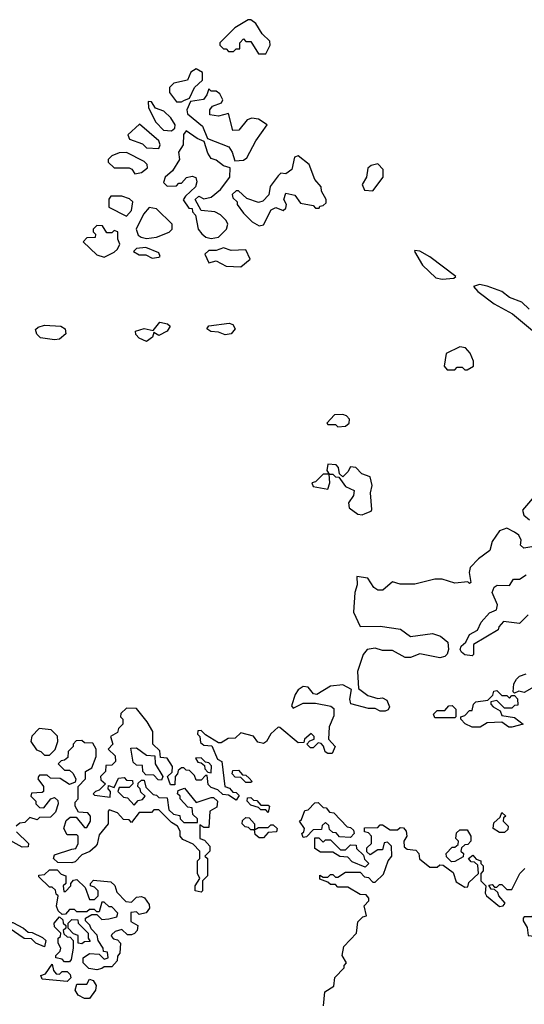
# Model space of a CAD drawing. Extents: x 2737310 to 2869991, y 870230 to 1012730.
# Tile 224 of 256: x 2790495 to 2792525, y 923649 to 927608. Entities that reach past the tile are written whole.
import ezdxf

# ---------------------------------------------------------------- set-up
doc = ezdxf.new("R2010")
doc.units = 0

msp = doc.modelspace()

# ---------------------------------------------------------------- linework, layer by layer
at = {"layer": '0CON02XD'}
for points in [[(2791485, 927470), (2791502.5, 927505), (2791501.7, 927521.7), (2791470.7, 927550.7), (2791445, 927592.5), (2791425, 927607.5), (2791413.3, 927606.7), (2791360, 927575), (2791300, 927515), (2791300, 927505), (2791315, 927490), (2791325, 927490), (2791335, 927480), (2791355, 927480), (2791365, 927490), (2791380, 927490), (2791380, 927515), (2791395, 927530), (2791405, 927520), (2791425, 927520), (2791455, 927470), (2791485, 927470)], [(2791145, 927276.7), (2791155, 927282.5), (2791177.5, 927292.5), (2791197.5, 927335), (2791230, 927365), (2791230, 927395), (2791205, 927410), (2791183.6, 927396.4), (2791170, 927365), (2791115, 927352.5), (2791097.5, 927335), (2791097.5, 927315), (2791125, 927277.5), (2791145, 927276.7)], [(2791360, 927040), (2791395, 927042.5), (2791408.3, 927051.7), (2791445, 927120), (2791490, 927185), (2791455, 927207.5), (2791428.3, 927211.7), (2791410, 927205), (2791377, 927163), (2791351.7, 927161.7), (2791335, 927230), (2791295, 927220), (2791260, 927225), (2791260, 927245), (2791270.7, 927259.3), (2791307, 927273), (2791312.5, 927285), (2791299.3, 927309.3), (2791285, 927320), (2791265, 927320), (2791255, 927330), (2791247.5, 927305), (2791233.6, 927286.4), (2791181.7, 927278.3), (2791166.7, 927245), (2791169.3, 927229.3), (2791230, 927180), (2791250, 927130), (2791336.4, 927096.4), (2791350, 927075), (2791360, 927040)], [(2791105, 927160), (2791118.3, 927171.7), (2791120, 927185), (2791103, 927213), (2791075, 927240), (2791041.7, 927251.7), (2791025, 927277.5), (2791011.7, 927278.3), (2791013, 927253), (2791042.5, 927195), (2791073.9, 927163.9), (2791105, 927160)], [(2791055, 927090), (2791060, 927105), (2791055, 927120), (2790977, 927187), (2790930, 927145), (2790937, 927127), (2790988.8, 927108.8), (2791005, 927092.5), (2791055, 927090)], [(2791265, 926727.5), (2791295, 926732.5), (2791326.7, 926765), (2791332.5, 926785), (2791325, 926800), (2791303, 926823), (2791280, 926835), (2791225, 926840), (2791200, 926885), (2791215, 926897.5), (2791235, 926887.5), (2791265, 926893.8), (2791302.5, 926925), (2791340, 926975), (2791341.7, 927011.7), (2791315, 927020), (2791285, 927043.3), (2791265, 927050), (2791251.2, 927071.2), (2791237.5, 927117.5), (2791209.3, 927129.3), (2791165, 927160), (2791153.8, 927146.2), (2791152.5, 927105), (2791133.3, 927075), (2791137.5, 927045), (2791110, 927000), (2791080, 926975), (2791073, 926953), (2791088.3, 926938.3), (2791125, 926940), (2791135, 926950), (2791145, 926950), (2791166.4, 926973.6), (2791188.8, 926978.8), (2791203, 926973), (2791207.5, 926955), (2791202.5, 926935), (2791161.7, 926898.3), (2791153, 926883), (2791175, 926850), (2791188.3, 926848.3), (2791190, 926835), (2791201.7, 926821.7), (2791213.3, 926765), (2791227, 926747), (2791243, 926733), (2791265, 926727.5)], [(2790958.3, 926988.3), (2790985, 926992.5), (2791008.3, 927011.7), (2791007.5, 927025), (2790995, 927037.5), (2790925, 927073.3), (2790895, 927072.5), (2790865, 927060), (2790850, 927045), (2790850, 927035), (2790875, 927012.5), (2790935, 927012.5), (2790946.4, 927006.4), (2790958.3, 926988.3)], [(2791458.3, 926778.3), (2791475, 926782.5), (2791507, 926843), (2791525, 926852.5), (2791555, 926840), (2791565, 926850), (2791567.5, 926865), (2791557.5, 926885), (2791565, 926910), (2791601.7, 926901.7), (2791625, 926870), (2791675, 926860), (2791685, 926850), (2791700, 926850), (2791701.7, 926858.3), (2791715, 926860), (2791728.3, 926871.7), (2791727.5, 926885), (2791708.3, 926918.3), (2791707.5, 926935), (2791682.5, 926965), (2791660, 927025), (2791615, 927060), (2791600, 927055), (2791590, 927005), (2791565, 926987.5), (2791545, 926990), (2791535, 926980), (2791503, 926937), (2791497, 926903), (2791472.5, 926877.5), (2791455, 926872.5), (2791408.3, 926888.3), (2791375, 926920), (2791365, 926920), (2791350, 926905), (2791351.7, 926891.7), (2791370, 926875), (2791370, 926865), (2791395, 926830), (2791430, 926795), (2791458.3, 926778.3)], [(2791915, 926920), (2791957.5, 926975), (2791957.5, 927005), (2791935, 927027.5), (2791908.3, 927021.7), (2791895, 927010), (2791890, 926975), (2791872.5, 926945), (2791881.7, 926921.7), (2791915, 926920)], [(2790925, 926817.5), (2790945, 926840), (2790950, 926875), (2790936.7, 926886.7), (2790905, 926897.5), (2790861.7, 926898.3), (2790853.6, 926886.4), (2790853.6, 926853.6), (2790925, 926817.5)], [(2791005, 926727.5), (2791045, 926733.3), (2791096.4, 926753.6), (2791107.5, 926765), (2791107.5, 926785), (2791045, 926847.5), (2791015, 926852.5), (2790993.3, 926825), (2790963.3, 926765), (2790971.7, 926741.7), (2790983.6, 926733.6), (2791005, 926727.5)], [(2790835, 926652.5), (2790875, 926672.5), (2790887.5, 926685), (2790897.5, 926705), (2790890, 926725), (2790890, 926755), (2790875, 926760), (2790865, 926750), (2790845, 926750), (2790828.3, 926778.3), (2790805, 926780), (2790790, 926765), (2790790, 926755), (2790800, 926745), (2790798.3, 926731.7), (2790765, 926730), (2790750, 926715), (2790805, 926662.5), (2790835, 926652.5)], [(2791028.3, 926648.3), (2791055, 926652.5), (2791060, 926655), (2791055, 926670), (2791001.7, 926691.7), (2790965, 926687.5), (2790952.5, 926675), (2790975, 926662.5), (2791001.7, 926661.7), (2791028.3, 926648.3)], [(2791385, 926613.8), (2791422.5, 926645), (2791405, 926682.5), (2791345, 926680), (2791315, 926690), (2791285, 926680), (2791255, 926680), (2791240, 926665), (2791255, 926630), (2791285, 926637.5), (2791325, 926616.7), (2791385, 926613.8)], [(2792195, 926563.8), (2792241.7, 926568.3), (2792250, 926575), (2792145, 926653.8), (2792105, 926676.7), (2792085, 926680), (2792082.5, 926675), (2792115, 926620), (2792169.3, 926569.3), (2792195, 926563.8)], [(2792545, 926443.8), (2792515, 926472), (2792465, 926490), (2792435, 926514), (2792375, 926536), (2792345, 926542.5), (2792320, 926535), (2792337.5, 926515), (2792403.3, 926465), (2792477.5, 926425), (2792558.3, 926358.3)], [(2791005, 926313.8), (2790975, 926326.7), (2790961.7, 926341.7), (2790960, 926355), (2790995, 926366), (2791031.7, 926358.3), (2791058.3, 926391.7), (2791090, 926385), (2791100, 926375), (2791087.5, 926355), (2791055, 926337.5), (2791035, 926350), (2791029.3, 926330.7), (2791005, 926313.8)], [(2791320.8, 926340.8), (2791295, 926351.2), (2791263.6, 926353.6), (2791247.5, 926365), (2791255, 926376.2), (2791337.6, 926387.6), (2791352.5, 926382.5), (2791361.2, 926365), (2791345, 926343.8), (2791320.8, 926340.8)], [(2790635, 926320), (2790578.3, 926328.3), (2790563, 926343), (2790558.3, 926361.7), (2790568.8, 926371.2), (2790595, 926379.2), (2790660, 926375), (2790677.5, 926365), (2790680, 926345), (2790655, 926322.5), (2790635, 926320)], [(2792295, 926200), (2792320, 926215), (2792320, 926235), (2792307, 926267), (2792288.3, 926288.3), (2792265, 926292.5), (2792210, 926265), (2792202.5, 926215), (2792215, 926200), (2792245, 926200), (2792255, 926210), (2792275, 926210), (2792285, 926200), (2792295, 926200)], [(2791775, 925970), (2791805, 925973.3), (2791820, 925985), (2791821.7, 926001.7), (2791810, 926015), (2791795, 926020), (2791761.7, 926018.3), (2791730, 925985), (2791735, 925980), (2791765, 925980), (2791775, 925970)], [(2791873, 925617), (2791885, 925622.5), (2791908.3, 925631.7), (2791911.7, 925638.3), (2791906.7, 925705), (2791912.5, 925735), (2791905, 925770), (2791871.7, 925781.7), (2791846.7, 925806.7), (2791825, 925810), (2791815, 925790), (2791795, 925770), (2791781.7, 925781.7), (2791777, 925807), (2791768.3, 925818.3), (2791735, 925820), (2791730, 925795), (2791740, 925780), (2791755, 925780), (2791765, 925770), (2791778.3, 925768.3), (2791805, 925730), (2791840, 925715), (2791837.5, 925695), (2791817.5, 925665), (2791820, 925645), (2791855, 925620), (2791873, 925617)], [(2791735, 925720), (2791742.5, 925745), (2791740, 925780), (2791715, 925780), (2791685, 925750), (2791670, 925745), (2791675, 925730), (2791735, 925720)], [(2792580.7, 925709.3), (2792517.5, 925635), (2792522.5, 925615), (2792546.4, 925596.4)], [(2792485, 925546.7), (2792455, 925562.5), (2792425, 925552.5), (2792395, 925510), (2792386.4, 925473.6), (2792340.7, 925439.3), (2792307.5, 925405), (2792302.5, 925385), (2792310, 925345), (2792305, 925340), (2792297.5, 925347.5), (2792245, 925342.5), (2792195, 925357.5), (2792165, 925357.5), (2792085, 925337.5), (2792025, 925337.5), (2791995, 925347.5), (2791955.9, 925314.1), (2791935, 925313.8), (2791920, 925325), (2791895, 925362.5), (2791851.7, 925368.3), (2791852.5, 925335), (2791842.5, 925305), (2791837.5, 925225), (2791865, 925167.5), (2791945, 925168.8), (2792026.4, 925156.4), (2792067, 925127), (2792155, 925140), (2792188.3, 925128.3), (2792217.5, 925105), (2792220, 925075), (2792213.9, 925056.1), (2792205, 925046.7), (2792185, 925041.2), (2792105, 925057.5), (2792067, 925043), (2792045, 925042.5), (2791995, 925071.2), (2791955, 925071.2), (2791925, 925080), (2791892.5, 925075), (2791876.7, 925055), (2791853.2, 924986.8), (2791858.3, 924918.3), (2791895, 924890), (2791935, 924878.8), (2791955, 924881.2), (2791971.7, 924871.7), (2791982.5, 924845), (2791976.7, 924833.3), (2791965, 924827.5), (2791945, 924827.5), (2791925, 924837.5), (2791898.3, 924838.3), (2791827.5, 924857.5), (2791822.5, 924875), (2791830, 924915), (2791795, 924933.3), (2791745, 924927.5), (2791690, 924895), (2791677, 924897), (2791655, 924923.3), (2791635, 924926.7), (2791615, 924912.5), (2791603.3, 924895), (2791588.3, 924848.3), (2791595, 924840), (2791635, 924860), (2791685, 924860), (2791747, 924847), (2791758.3, 924838.3), (2791758.3, 924808.3), (2791740, 924765), (2791737.5, 924715), (2791763.3, 924685), (2791752.5, 924657.5), (2791735, 924656.7), (2791723.6, 924663.6), (2791717, 924687), (2791707, 924697), (2791695, 924700), (2791675, 924680), (2791665, 924680), (2791650, 924695), (2791661.7, 924708.3), (2791680, 924715), (2791680, 924725), (2791667, 924737), (2791640, 924715), (2791638.3, 924701.7), (2791615, 924700), (2791541.7, 924761.7), (2791535, 924762.5), (2791505, 924736.7), (2791487.5, 924705), (2791475, 924696.7), (2791453.3, 924703.3), (2791435, 924727.5), (2791385, 924740), (2791361.7, 924718.3), (2791333, 924717), (2791305, 924700), (2791295, 924700), (2791241.7, 924731.7), (2791225, 924750), (2791211.7, 924748.3), (2791210, 924735), (2791220, 924725), (2791221.7, 924701.7), (2791235, 924690), (2791268.3, 924688.3), (2791290, 924635), (2791307.5, 924625), (2791320, 924525), (2791338.3, 924518.3), (2791351.7, 924501.7), (2791365, 924500), (2791378.3, 924488.3), (2791365, 924470), (2791335, 924490), (2791311.7, 924491.7), (2791291.7, 924511.7), (2791265, 924520), (2791253, 924533), (2791248.3, 924568.3), (2791241.7, 924568.3), (2791225, 924550), (2791205, 924550), (2791198.3, 924568.3), (2791178.3, 924588.3), (2791165, 924590), (2791155, 924600), (2791145, 924600), (2791131.7, 924588.3), (2791130, 924575), (2791120, 924565), (2791118.3, 924531.7), (2791101.7, 924531.7), (2791090, 924565), (2791108.3, 924581.7), (2791110, 924605), (2791088.3, 924638.3), (2791061.7, 924641.7), (2791058.3, 924668.3), (2791030, 924695), (2791030, 924745), (2791007.5, 924785), (2790965, 924837.5), (2790925, 924840), (2790901.7, 924818.3), (2790900, 924805), (2790910, 924795), (2790910, 924775), (2790891.7, 924758.3), (2790888.3, 924741.7), (2790860, 924725), (2790870, 924695), (2790850, 924675), (2790878.3, 924648.3), (2790880, 924625), (2790865, 924610), (2790841.7, 924608.3), (2790840, 924585), (2790820, 924565), (2790821.7, 924551.7), (2790840, 924535), (2790815, 924510), (2790800, 924505), (2790790, 924495), (2790795, 924490), (2790858.3, 924481.7), (2790860, 924505), (2790850, 924515), (2790851.7, 924528.3), (2790875, 924520), (2790891.7, 924558.3), (2790915, 924560), (2790925, 924550), (2790948.3, 924548.3), (2790950, 924535), (2790935, 924520), (2790895, 924520), (2790890, 924505), (2790911.7, 924481.7), (2790928.3, 924478.3), (2790955, 924450), (2790971.7, 924468.3), (2790988.3, 924471.7), (2791000, 924485), (2790981.7, 924501.7), (2790980, 924515), (2790970, 924525), (2790971.7, 924538.3), (2790985, 924550), (2790995, 924550), (2791001.7, 924521.7), (2791031.7, 924491.7), (2791045, 924490), (2791055, 924480), (2791088.3, 924478.3), (2791095, 924430), (2791113, 924413), (2791138.3, 924408.3), (2791140, 924395), (2791155, 924380), (2791210, 924380), (2791210, 924395), (2791191.7, 924411.7), (2791188.3, 924438.3), (2791171.7, 924441.7), (2791140, 924475), (2791140, 924485), (2791130, 924495), (2791131.7, 924508.3), (2791158.3, 924518.3), (2791205, 924460), (2791265, 924480), (2791275, 924480), (2791290, 924465), (2791288.3, 924441.7), (2791260, 924425), (2791255, 924360), (2791235, 924360), (2791220, 924370), (2791220, 924315), (2791238.3, 924308.3), (2791260, 924285), (2791260, 924265), (2791240, 924245), (2791250, 924235), (2791250, 924165), (2791230, 924145), (2791230, 924105), (2791225, 924100), (2791200, 924105), (2791200, 924125), (2791220, 924155), (2791210, 924175), (2791210, 924225), (2791220, 924235), (2791220, 924265), (2791193, 924293), (2791151.7, 924311.7), (2791140, 924325), (2791140, 924345), (2791130, 924365), (2791105, 924380), (2791055, 924430), (2791035, 924430), (2791025, 924420), (2790975, 924420), (2790945, 924380), (2790935, 924390), (2790911.7, 924391.7), (2790888.3, 924418.3), (2790855, 924430), (2790850, 924425), (2790850, 924375), (2790815, 924330), (2790807, 924293), (2790798.3, 924281.7), (2790777, 924263), (2790745, 924250), (2790718.3, 924221.7), (2790705, 924217.5), (2790648.3, 924218.3), (2790630, 924235), (2790635, 924250), (2790705, 924272.5), (2790720, 924275), (2790730, 924295), (2790730, 924325), (2790725, 924330), (2790685, 924330), (2790672.5, 924355), (2790681.7, 924388.3), (2790698.3, 924401.7), (2790721.7, 924401.7), (2790755, 924360), (2790765, 924360), (2790780, 924385), (2790780, 924405), (2790768.3, 924418.3), (2790731.7, 924421.7), (2790717.5, 924445), (2790718.3, 924461.7), (2790730, 924475), (2790730, 924525), (2790760, 924555), (2790760, 924585), (2790785, 924600), (2790802.5, 924645), (2790802.5, 924675), (2790788.3, 924698.3), (2790755, 924700), (2790745, 924710), (2790721.7, 924708.3), (2790710, 924695), (2790710, 924685), (2790690, 924665), (2790688.3, 924641.7), (2790675, 924630), (2790661.7, 924628.3), (2790650, 924615), (2790675, 924590), (2790695, 924590), (2790708.3, 924578.3), (2790720, 924555), (2790718.3, 924541.7), (2790695, 924532.5), (2790657, 924557), (2790618.3, 924558.3), (2790605, 924570), (2790575, 924570), (2790570, 924565), (2790567.5, 924555), (2790590, 924525), (2790590, 924505), (2790585, 924500), (2790541.7, 924498.3), (2790540, 924485), (2790560, 924465), (2790560, 924455), (2790575, 924440), (2790591.7, 924438.3), (2790620, 924475), (2790635, 924480), (2790648.3, 924468.3), (2790650, 924455), (2790638.3, 924421.7), (2790618.3, 924401.7), (2790575, 924400), (2790565, 924390), (2790535, 924400), (2790515, 924380), (2790495, 924377.5), (2790480, 924365)], [(2792555, 925487.5), (2792523, 925483), (2792510, 925495), (2792512.5, 925515), (2792502.5, 925535), (2792485, 925546.7)], [(2792540, 925215), (2792520, 925195), (2792505, 925180), (2792441.7, 925188.3), (2792423, 925167), (2792420, 925155), (2792320, 925095), (2792320, 925055), (2792315, 925050), (2792285, 925053.3), (2792272.5, 925065), (2792267.5, 925075), (2792271.2, 925088.8), (2792290, 925105), (2792304, 925136), (2792336.7, 925153.3), (2792351.2, 925185), (2792385, 925222.5), (2792412.5, 925235), (2792417.5, 925255), (2792396.2, 925305), (2792403.6, 925326.4), (2792416.4, 925333.6), (2792465, 925332.5), (2792481.7, 925358.3), (2792505, 925357.5), (2792532.5, 925375)], [(2792555, 924920), (2792525, 924902.5), (2792502.5, 924907.5), (2792485, 924900), (2792480, 924905), (2792483, 924937), (2792493.6, 924956.4), (2792505, 924967.5), (2792533, 924977)], [(2792475, 924762.5), (2792463, 924763), (2792435, 924782.5), (2792375, 924780), (2792347, 924763), (2792315, 924762.5), (2792287, 924777), (2792270, 924795), (2792270, 924805), (2792285, 924810), (2792305, 924830), (2792315, 924830), (2792320, 924855), (2792330, 924865), (2792378.3, 924871.7), (2792398.3, 924891.7), (2792401.7, 924908.3), (2792415, 924910), (2792435, 924890), (2792455, 924890), (2792465, 924880), (2792475, 924890), (2792485, 924890), (2792497, 924877), (2792498.3, 924851.7), (2792485, 924850), (2792475, 924840), (2792445, 924840), (2792415, 924870), (2792390, 924865), (2792390, 924855), (2792400, 924845), (2792428.3, 924828.3), (2792435, 924810), (2792485, 924802.5), (2792520, 924775), (2792475, 924762.5)], [(2792245, 924800), (2792165, 924800), (2792160, 924815), (2792175, 924830), (2792205, 924830), (2792221.7, 924848.3), (2792235, 924850), (2792250, 924835), (2792250, 924805), (2792245, 924800)], [(2790615, 924650), (2790637, 924673), (2790647.5, 924705), (2790647, 924727), (2790621.7, 924751.7), (2790573, 924757), (2790543, 924727), (2790540, 924705), (2790561.7, 924671.7), (2790580, 924665), (2790595, 924650), (2790615, 924650)], [(2791065, 924550), (2791051.7, 924551.7), (2791035, 924570), (2791001.7, 924571.7), (2790990, 924585), (2790988.3, 924608.3), (2790965, 924610), (2790951.7, 924621.7), (2790941.7, 924678.3), (2790965, 924680), (2791005, 924650), (2791038.3, 924648.3), (2791040, 924615), (2791070, 924565), (2791065, 924550)], [(2791265, 924580), (2791267, 924607), (2791255, 924620), (2791241.7, 924621.7), (2791225, 924640), (2791201.7, 924638.3), (2791211.7, 924621.7), (2791225, 924620), (2791238.3, 924608.3), (2791240, 924595), (2791251.7, 924581.7), (2791265, 924580)], [(2791425, 924540), (2791405, 924540), (2791385, 924560), (2791361.7, 924561.7), (2791350, 924575), (2791351.7, 924588.3), (2791375, 924590), (2791391.7, 924571.7), (2791405, 924570), (2791418.3, 924558.3), (2791430, 924545), (2791425, 924540)], [(2791495, 924420), (2791485, 924430), (2791465, 924430), (2791455, 924440), (2791425, 924450), (2791410, 924465), (2791411.7, 924478.3), (2791425, 924480), (2791435, 924470), (2791448.3, 924468.3), (2791465, 924450), (2791495, 924450), (2791500, 924445), (2791495, 924420)], [(2791825, 924320), (2791781.7, 924321.7), (2791768.3, 924338.3), (2791755, 924340), (2791741.7, 924351.7), (2791738.3, 924368.3), (2791725, 924380), (2791711.7, 924368.3), (2791708.3, 924351.7), (2791675, 924350), (2791648.3, 924321.7), (2791635, 924320), (2791630, 924335), (2791638.3, 924341.7), (2791640, 924355), (2791620, 924385), (2791628.3, 924391.7), (2791641.7, 924428.3), (2791655, 924430), (2791681.7, 924458.3), (2791695, 924460), (2791715, 924440), (2791728.3, 924438.3), (2791741.7, 924421.7), (2791758.3, 924418.3), (2791811.7, 924361.7), (2791825, 924360), (2791838.3, 924348.3), (2791840, 924335), (2791825, 924320)], [(2792445, 924340), (2792425, 924340), (2792400, 924355), (2792401.7, 924378.3), (2792428.3, 924401.7), (2792435, 924420), (2792450, 924405), (2792441.7, 924398.3), (2792440, 924385), (2792460, 924365), (2792458.3, 924351.7), (2792445, 924340)], [(2791475, 924317.5), (2791458.3, 924318.3), (2791441.7, 924331.7), (2791440, 924350), (2791425, 924350), (2791415, 924360), (2791401.7, 924361.7), (2791390, 924375), (2791391.7, 924388.3), (2791405, 924400), (2791418.3, 924398.3), (2791440, 924375), (2791440, 924350), (2791455, 924360), (2791495, 924360), (2791505, 924370), (2791515, 924370), (2791530, 924355), (2791528.3, 924341.7), (2791495, 924340), (2791475, 924317.5)], [(2791717, 923643), (2791721.7, 923698.3), (2791758.3, 923721.7), (2791763, 923757), (2791800, 923795), (2791800, 923805), (2791810, 923815), (2791792.5, 923845), (2791798.3, 923881.7), (2791850, 923935), (2791855, 923980), (2791875, 924000), (2791890, 924005), (2791880, 924045), (2791900, 924065), (2791900, 924075), (2791888.3, 924088.3), (2791865, 924090), (2791815, 924120), (2791775, 924120), (2791765, 924130), (2791745, 924130), (2791735, 924140), (2791701.7, 924151.7), (2791701.7, 924168.3), (2791715, 924160), (2791735, 924160), (2791745, 924170), (2791755, 924170), (2791765, 924160), (2791775, 924160), (2791805, 924180), (2791865, 924180), (2791881.7, 924161.7), (2791898.3, 924158.3), (2791915, 924140), (2791925, 924140), (2791958.3, 924171.7), (2791977.5, 924225), (2791992.5, 924245), (2791990, 924285), (2791975, 924300), (2791961.7, 924298.3), (2791955, 924270), (2791935, 924270), (2791905, 924250), (2791891.7, 924261.7), (2791891.7, 924278.3), (2791910, 924295), (2791910, 924325), (2791898.3, 924338.3), (2791881.7, 924341.7), (2791881.7, 924358.3), (2791935, 924360), (2791945, 924370), (2791955, 924370), (2791985, 924350), (2792015, 924350), (2792025, 924360), (2792038.3, 924358.3), (2792050, 924345), (2792052.5, 924325), (2792040, 924305), (2792041.7, 924281.7), (2792053, 924273), (2792088.3, 924268.3), (2792100, 924255), (2792103.6, 924233.6), (2792145, 924200), (2792175, 924200), (2792185, 924210), (2792198.3, 924208.3), (2792238.3, 924178.3), (2792250.7, 924140.7), (2792285, 924120), (2792298.3, 924121.7), (2792301.7, 924138.3), (2792340, 924175), (2792338.3, 924208.3), (2792325, 924220), (2792311.7, 924221.7), (2792300, 924235), (2792318.3, 924248.3), (2792331.7, 924231.7), (2792350, 924225), (2792350, 924215), (2792360, 924205), (2792360, 924185), (2792350, 924175), (2792350, 924145), (2792370, 924125), (2792367.5, 924095), (2792372.5, 924085), (2792425, 924042.5), (2792440, 924045), (2792447.5, 924055), (2792422.5, 924085), (2792418.3, 924098.3), (2792405, 924110), (2792391.7, 924111.7), (2792381.7, 924128.3), (2792395, 924130), (2792405, 924120), (2792415, 924120), (2792425, 924130), (2792435, 924130), (2792455, 924110), (2792475, 924110), (2792507.5, 924175), (2792527.5, 924195)], [(2790481.7, 924341.7), (2790530, 924295), (2790528.3, 924281.7), (2790505, 924280), (2790435, 924320)], [(2792231.7, 924221.7), (2792211.7, 924241.7), (2792210, 924255), (2792235, 924280), (2792245, 924280), (2792258.3, 924291.7), (2792260, 924305), (2792250, 924315), (2792251.7, 924338.3), (2792265, 924350), (2792295, 924350), (2792310, 924325), (2792310, 924305), (2792298.3, 924291.7), (2792285, 924290), (2792271.7, 924278.3), (2792270, 924265), (2792280, 924255), (2792278.3, 924241.7), (2792245, 924222.5), (2792231.7, 924221.7)], [(2791885, 924200), (2791831.7, 924221.7), (2791815, 924240), (2791783, 924243), (2791755, 924260), (2791705, 924260), (2791682.5, 924275), (2791681.7, 924318.3), (2791698.3, 924318.3), (2791715, 924300), (2791725, 924310), (2791745, 924310), (2791785, 924270), (2791805, 924270), (2791825, 924290), (2791848.3, 924288.3), (2791850, 924275), (2791878.3, 924248.3), (2791881.7, 924231.7), (2791900, 924215), (2791885, 924200)], [(2790805, 923787.5), (2790773, 923793), (2790750, 923815), (2790750, 923835), (2790775, 923852.5), (2790815, 923850), (2790835, 923830), (2790850, 923835), (2790848.3, 923858.3), (2790831.7, 923861.7), (2790830, 923875), (2790810, 923905), (2790807, 923927), (2790781.7, 923951.7), (2790777, 923967), (2790760, 923985), (2790760, 923995), (2790785, 924010), (2790805, 924010), (2790825, 923990), (2790853, 923993), (2790885, 924000), (2790890, 924015), (2790865, 924040), (2790855, 924040), (2790835, 924060), (2790825, 924060), (2790815, 924020), (2790805, 924020), (2790795, 924030), (2790775, 924030), (2790765, 924020), (2790725, 924020), (2790715, 924030), (2790695, 924030), (2790678.3, 924011.7), (2790665, 924010), (2790650, 924025), (2790643, 924043), (2790650, 924085), (2790641.7, 924091.7), (2790638.3, 924108.3), (2790625, 924120), (2790615, 924120), (2790571.7, 924161.7), (2790571.7, 924168.3), (2790595, 924170), (2790615, 924190), (2790645, 924190), (2790661.7, 924171.7), (2790680, 924165), (2790680, 924135), (2790670, 924125), (2790671.7, 924101.7), (2790678.3, 924101.7), (2790700, 924125), (2790700, 924135), (2790711.7, 924148.3), (2790725, 924150), (2790758.3, 924118.3), (2790775, 924070), (2790795, 924070), (2790810, 924085), (2790810, 924105), (2790795, 924120), (2790780, 924125), (2790780, 924135), (2790791.7, 924148.3), (2790861.7, 924141.7), (2790877, 924127), (2790885, 924100), (2790921.7, 924061.7), (2790945, 924060), (2790965, 924080), (2790985, 924082.5), (2790996.4, 924076.4), (2791015, 924050), (2791017.5, 924035), (2791003.6, 924016.4), (2790975, 924010), (2790965, 924020), (2790941.7, 924018.3), (2790941.7, 923981.7), (2790970, 923965), (2790967.5, 923945), (2790956.1, 923933.9), (2790945, 923927.5), (2790928.3, 923928.3), (2790905, 923950), (2790878.3, 923941.7), (2790865, 923930), (2790863, 923923), (2790871.7, 923911.7), (2790888.3, 923908.3), (2790900, 923895), (2790897.5, 923855), (2790888.3, 923841.7), (2790887, 923823), (2790865, 923800), (2790835, 923800), (2790825, 923792.5), (2790805, 923787.5)], [(2792565, 923922.5), (2792571.7, 923928.3), (2792577.5, 923975), (2792601.7, 924018.3), (2792595, 924032.5), (2792555, 924000), (2792525, 924000), (2792520, 923995), (2792520, 923985), (2792537, 923957), (2792540, 923925), (2792565, 923922.5)], [(2790595, 923880), (2790560, 923895), (2790541.7, 923911.7), (2790513, 923913), (2790452.5, 923955), (2790443, 923977), (2790467, 923977), (2790510, 923955), (2790528.3, 923938.3), (2790545, 923937.5), (2790587, 923917), (2790600, 923905), (2790595, 923880)], [(2790695, 923820), (2790675, 923820), (2790665, 923830), (2790640, 923835), (2790640, 923845), (2790657, 923863), (2790660, 923875), (2790650, 923895), (2790650, 923915), (2790658.3, 923921.7), (2790660, 923935), (2790635, 923960), (2790633.3, 923975), (2790655, 924000), (2790668.3, 923988.3), (2790670, 923975), (2790680, 923965), (2790680, 923955), (2790670, 923945), (2790671.7, 923931.7), (2790685, 923920), (2790698.3, 923918.3), (2790710, 923905), (2790710, 923875), (2790701.7, 923828.3), (2790695, 923820)], [(2790745, 923892.5), (2790730, 923895), (2790730, 923925), (2790711.7, 923931.7), (2790690, 923955), (2790690, 923975), (2790705, 923990), (2790728.3, 923988.3), (2790730, 923975), (2790770, 923935), (2790770, 923915), (2790778.3, 923901.7), (2790755, 923900), (2790745, 923892.5)], [(2790685, 923740), (2790585, 923750), (2790580, 923765), (2790598.3, 923771.7), (2790625, 923810), (2790630, 923785), (2790641.7, 923771.7), (2790655, 923770), (2790665, 923780), (2790685, 923780), (2790698.3, 923768.3), (2790700, 923755), (2790685, 923740)], [(2790775, 923672.5), (2790755, 923672.5), (2790730, 923685), (2790717.5, 923705), (2790725, 923730), (2790765, 923730), (2790775, 923750), (2790790, 923745), (2790802.5, 923725), (2790800, 923705), (2790775, 923672.5)]]:
    msp.add_lwpolyline(points, dxfattribs=at)

doc.saveas('drawing.dxf')
